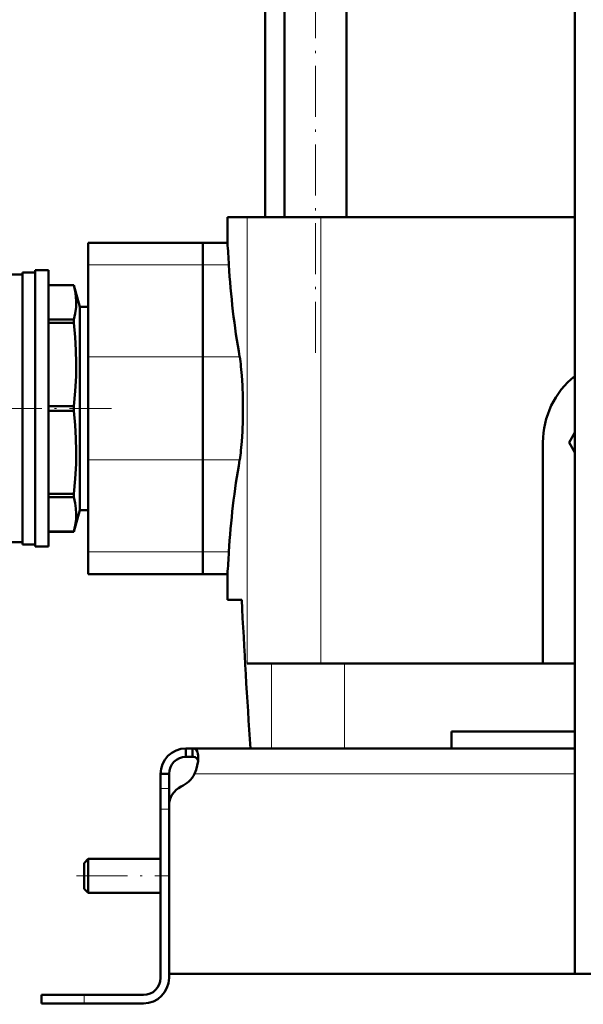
# Model space of a CAD drawing. Extents: x -1358 to 1757, y -1552 to 637.
# Tile 42 of 98: x -1154 to -1022, y -339 to -107. Entities that reach past the tile are written whole.
import ezdxf

# ---------------------------------------------------------------- set-up
doc = ezdxf.new("R2010")
doc.units = 0
doc.linetypes.add('DASHDOT', pattern=[18.5, 12, -3, 0.5, -3])

msp = doc.modelspace()

# ---------------------------------------------------------------- linework, layer by layer
at = {"color": 7, "lineweight": 50}
for p, q in [((-1023.73, -331.93), (-1023.73, 243.82)), ((-1092.07, -153.93), (-1092.07, 118.07)), ((-1077.47, -153.93), (-1077.47, 118.07)), ((-1096.58, -153.93), (-1096.58, 102.07)), ((-1100.84, -153.93), (-1105.48, -153.93)), ((-1105.48, -159.93), (-1105.48, -153.93)), ((-1083.47, -153.93), (-1100.84, -153.93)), ((-1023.73, -153.93), (-1083.47, -153.93)), ((-1138.23, -165.15), (-1138.23, -159.93)), ((-1111.23, -159.93), (-1138.23, -159.93)), ((-1111.23, -165.15), (-1111.23, -159.93)), ((-1111.23, -159.93), (-1105.48, -159.93)), ((-1111.23, -159.93), (-1111.23, -165.15)), ((-1150.73, -231.43), (-1150.73, -166.43)), ((-1150.73, -166.43), (-1147.61, -166.43)), ((-1147.61, -231.43), (-1147.61, -166.43)), ((-1138.23, -165.15), (-1138.23, -186.81)), ((-1111.23, -165.15), (-1111.23, -186.81)), ((-1111.23, -186.81), (-1111.23, -165.15)), ((-1161.73, -167.43), (-1153.73, -167.43)), ((-1153.73, -198.93), (-1153.73, -166.93)), ((-1153.73, -166.93), (-1150.73, -166.93)), ((-1147.61, -169.93), (-1141.59, -169.93)), ((-1147.61, -169.94), (-1141.59, -169.94)), ((-1141.59, -169.94), (-1141.59, -169.93)), ((-1141.59, -169.93), (-1140.23, -175.03)), ((-1140.23, -175.03), (-1138.23, -175.03)), ((-1140.23, -222.83), (-1140.23, -175.03)), ((-1147.61, -178.04), (-1141.59, -178.04)), ((-1141.59, -178.82), (-1141.59, -178.04)), ((-1147.61, -178.82), (-1141.59, -178.82)), ((-1138.23, -211.05), (-1138.23, -186.81)), ((-1111.23, -211.05), (-1111.23, -186.81)), ((-1111.23, -186.81), (-1111.23, -211.05)), ((-1153.73, -230.93), (-1153.73, -198.93)), ((-1147.61, -198.37), (-1141.59, -198.37)), ((-1141.59, -199.48), (-1141.59, -198.37)), ((-1147.61, -199.48), (-1141.59, -199.48)), ((-1023.73, -204.58), (-1025.08, -206.93)), ((-1031.23, -258.93), (-1031.23, -206.93)), ((-1025.08, -206.93), (-1023.73, -209.28)), ((-1138.23, -211.05), (-1138.23, -232.7)), ((-1111.23, -211.05), (-1111.23, -232.7)), ((-1111.23, -232.7), (-1111.23, -211.05)), ((-1147.61, -219.04), (-1141.59, -219.04)), ((-1147.61, -219.82), (-1141.59, -219.82)), ((-1141.59, -219.82), (-1141.59, -219.04)), ((-1140.23, -222.83), (-1141.59, -227.93)), ((-1138.23, -222.83), (-1140.23, -222.83)), ((-1147.61, -227.92), (-1141.59, -227.92)), ((-1147.61, -227.93), (-1141.59, -227.93)), ((-1141.59, -227.93), (-1141.59, -227.92)), ((-1165.73, -230.43), (-1153.73, -230.43)), ((-1153.73, -230.93), (-1150.73, -230.93)), ((-1147.61, -231.43), (-1150.73, -231.43)), ((-1138.23, -237.93), (-1138.23, -232.7)), ((-1111.23, -237.93), (-1111.23, -232.7)), ((-1111.23, -232.7), (-1111.23, -237.93)), ((-1111.23, -237.93), (-1138.23, -237.93)), ((-1111.23, -237.93), (-1105.48, -237.93)), ((-1105.48, -243.93), (-1105.48, -237.93)), ((-1102.12, -243.93), (-1105.48, -243.93)), ((-1100.84, -258.93), (-1095.12, -258.93)), ((-1095.12, -258.93), (-1077.91, -258.93)), ((-1077.91, -258.93), (-1023.73, -258.93)), ((-1052.73, -278.93), (-1052.73, -274.93)), ((-1023.73, -274.93), (-1052.73, -274.93)), ((-1115.23, -278.93), (-1115.23, -280.93)), ((-1113.69, -278.93), (-1115.23, -278.93)), ((-1113.69, -278.93), (-1113.69, -280.93)), ((-1023.73, -278.93), (-1113.69, -278.93)), ((-1113.69, -280.93), (-1115.23, -280.93)), ((-1121.23, -284.93), (-1119.23, -284.93)), ((-1121.23, -288.35), (-1121.23, -284.93)), ((-1119.23, -288.35), (-1119.23, -284.93)), ((-1121.23, -293.18), (-1121.23, -288.35)), ((-1119.23, -292.44), (-1119.23, -288.35)), ((-1121.23, -293.18), (-1121.23, -332.93)), ((-1119.23, -292.44), (-1119.23, -331.93)), ((-1119.23, -332.93), (-1119.23, -293.18)), ((-1139.23, -305.93), (-1138.23, -304.93)), ((-1138.23, -308.93), (-1138.23, -304.93)), ((-1138.23, -304.93), (-1121.23, -304.93)), ((-1139.23, -308.93), (-1139.23, -305.93)), ((-1139.23, -311.93), (-1139.23, -308.93)), ((-1138.23, -312.93), (-1138.23, -308.93)), ((-1139.23, -311.93), (-1138.23, -312.93)), ((-1138.23, -312.93), (-1121.23, -312.93)), ((-1011.23, -331.93), (-1119.23, -331.93)), ((-1019.73, -331.93), (-1023.73, -331.93)), ((-1149.23, -336.93), (-1149.23, -338.93)), ((-1149.23, -336.93), (-1139.23, -336.93)), ((-1125.23, -336.93), (-1139.23, -336.93)), ((-1149.23, -338.93), (-1139.23, -338.93)), ((-1139.23, -338.93), (-1125.23, -338.93))]:
    msp.add_line(p, q, dxfattribs=at)
at = {"color": 7, "linetype": 'DASHDOT', "lineweight": 18}
for p, q in [((-1084.77, -185.83), (-1084.77, 196.97)), ((-1198.18, -198.93), (-1132.78, -198.93)), ((-1141.03, -308.93), (-1119.43, -308.93))]:
    msp.add_line(p, q, dxfattribs=at)
at = {"color": 7, "lineweight": 18}
for p, q in [((-1100.84, -153.93), (-1100.84, -258.93)), ((-1083.47, -153.93), (-1083.47, -258.93)), ((-1111.23, -165.15), (-1138.23, -165.15)), ((-1105.14, -165.15), (-1111.23, -165.15)), ((-1111.23, -186.81), (-1138.23, -186.81)), ((-1111.23, -186.81), (-1102.6, -186.81)), ((-1111.23, -211.05), (-1138.23, -211.05)), ((-1102.6, -211.05), (-1111.23, -211.05)), ((-1111.23, -232.7), (-1138.23, -232.7)), ((-1105.14, -232.7), (-1111.23, -232.7)), ((-1095.12, -258.93), (-1095.12, -278.93)), ((-1077.91, -258.93), (-1077.91, -278.93)), ((-1023.73, -284.93), (-1113.2, -284.93)), ((-1121.23, -288.35), (-1119.23, -288.35)), ((-1121.23, -293.18), (-1119.23, -293.18)), ((-1139.23, -336.93), (-1139.23, -338.93))]:
    msp.add_line(p, q, dxfattribs=at)
at = {"color": 7, "linetype": 'DASHDOT', "lineweight": 18, "ltscale": 0.060001}
msp.add_line((-1121.43, -293.18), (-1119.03, -293.18), dxfattribs=at)
at = {"color": 7, "linetype": 'DASHDOT', "lineweight": 18, "ltscale": 0.060015}
msp.add_line((-1139.23, -336.73), (-1139.23, -339.13), dxfattribs=at)
at = {"color": 7, "lineweight": 50}
for points in [[(-1141.59, -178.04), (-1141.28, -176.58), (-1141.1, -175.12), (-1141.06, -173.86), (-1141.12, -172.59), (-1141.29, -171.33), (-1141.59, -169.94)], [(-1141.59, -198.37), (-1141.28, -194.86), (-1141.1, -191.33), (-1141.06, -188.28), (-1141.12, -185.24), (-1141.29, -182.19), (-1141.59, -178.82)], [(-1101.84, -198.93), (-1101.87, -196.23), (-1101.96, -193.57), (-1102.1, -191.18), (-1102.29, -189.04)], [(-1102.29, -208.82), (-1102.11, -206.69), (-1101.96, -204.32), (-1101.87, -201.65), (-1101.84, -198.93)], [(-1141.59, -219.04), (-1141.28, -215.52), (-1141.1, -212), (-1141.06, -208.95), (-1141.12, -205.9), (-1141.29, -202.86), (-1141.59, -199.48)], [(-1141.59, -227.92), (-1141.28, -226.47), (-1141.1, -225.01), (-1141.06, -223.75), (-1141.12, -222.48), (-1141.29, -221.22), (-1141.59, -219.82)], [(-1112.35, -281.05), (-1112.37, -280.6), (-1112.42, -280.19), (-1112.55, -279.72), (-1112.75, -279.36), (-1113.01, -279.1), (-1113.32, -278.97), (-1113.69, -278.93)], [(-1112.39, -281.87), (-1112.53, -281.49), (-1112.76, -281.2), (-1113.08, -281.02), (-1113.48, -280.94), (-1113.69, -280.93)], [(-1113.2, -284.93), (-1112.83, -283.94), (-1112.57, -282.94), (-1112.4, -281.96), (-1112.35, -281.05)]]:
    msp.add_lwpolyline(points, dxfattribs=at)
for centre, radius, start, end in [((-1676.15, -199.29), 572.03, 3.4209, 3.9453), ((-914.29, -153.7), 191.2, 183.435, 189.9711), ((-1136.62, -192.52), 34.5, 5.7888, 9.5347), ((-1011.23, -206.93), 20, 128.6823, 180), ((-1136.62, -205.34), 34.5, 350.4653, 354.2112), ((-914.29, -244.16), 191.2, 170.0289, 176.565), ((-1676.16, -198.57), 572.04, 356.0547, 356.5791), ((1393.91, -115.22), 2499.35, 182.95181, 183.75555), ((-1115.23, -284.93), 6, 90, 180), ((-1115.23, -284.93), 4, 90, 180), ((-1119.35, -281.59), 7, 295.2697, 331.517), ((-1114.23, -292.44), 5, 115.2697, 180), ((-1125.23, -332.93), 4, 270, 0), ((-1125.23, -332.93), 6, 270, 0)]:
    msp.add_arc(centre, radius, start, end, dxfattribs=at)

doc.saveas('drawing.dxf')
